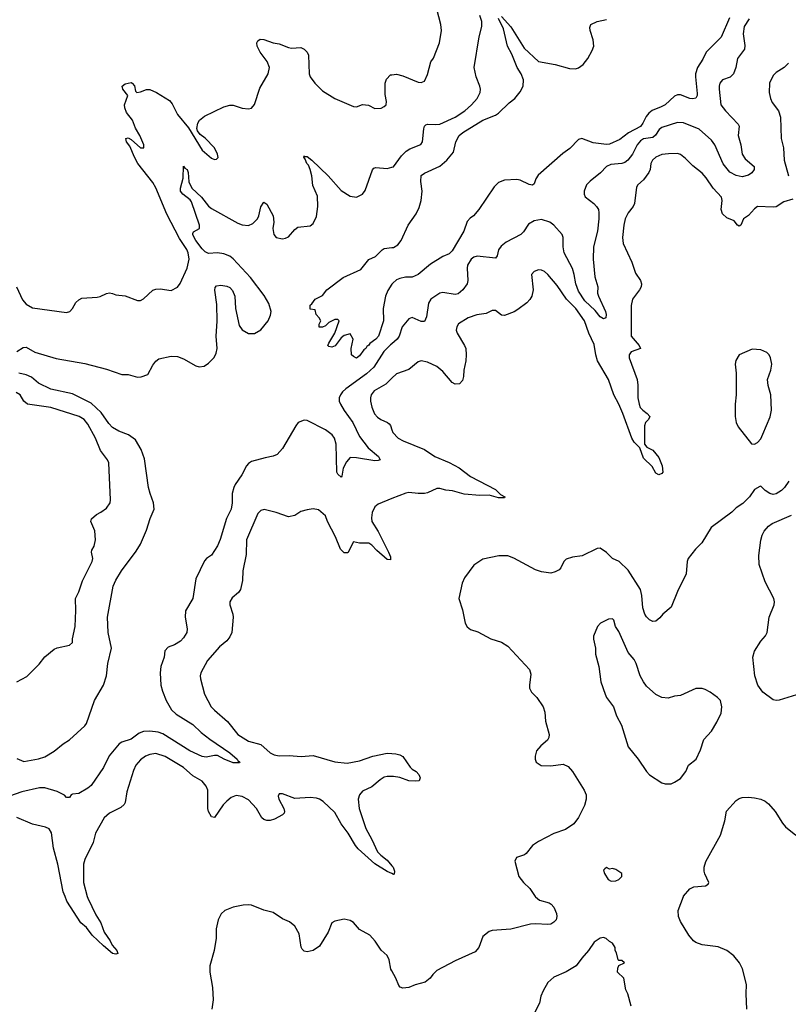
# Model space of a CAD drawing. Header units: inches. Extents: x 1473912 to 1647258, y 640388 to 773423.
# Tile 114 of 256: x 1517587 to 1522569, y 679302 to 685681. Entities that reach past the tile are written whole.
import ezdxf

# ---------------------------------------------------------------- set-up
doc = ezdxf.new("R2010")
doc.units = ezdxf.units.IN
doc.header["$MEASUREMENT"] = 0
for name, color, linetype in [('B5617', 7, 'Continuous'), ('B5618', 7, 'Continuous'), ('B5627', 7, 'Continuous'), ('B5628', 7, 'Continuous')]:
    doc.layers.add(name, color=color, linetype=linetype)

msp = doc.modelspace()

# ---------------------------------------------------------------- linework, layer by layer
at = {"layer": 'B5617', "color": 5}
for points, elevation in [([(1518025.6, 680000), (1518028.4, 679990), (1518081.6, 679881.6), (1518113.8, 679830), (1518134, 679770), (1518172.9, 679712.9), (1518185.9, 679685.8), (1518216.4, 679650), (1518222.8, 679630), (1518210, 679626.2), (1518189.7, 679630), (1518130, 679680.2), (1518058.1, 679750), (1518019.6, 679799.6), (1517982.7, 679830), (1517893.2, 679970), (1517881.5, 680000)], 780), ([(1520000, 679518.4), (1519993.7, 679530), (1519981.7, 679590), (1519970, 679618), (1519930, 679652.3), (1519891.3, 679710), (1519857.6, 679750), (1519790, 679787.3), (1519750, 679832), (1519730, 679844.5), (1519690, 679854), (1519630, 679839.5), (1519610.4, 679829.6), (1519586.5, 679770), (1519530, 679678.7), (1519490, 679649.4), (1519450, 679642), (1519430, 679646.6), (1519418.7, 679658.7), (1519412.6, 679672.6), (1519398, 679758), (1519370, 679807.3), (1519335.5, 679835.5), (1519290, 679854.7), (1519230, 679896.9), (1519170, 679912.6), (1519090, 679943.5), (1519070, 679945.7), (1519036.3, 679943.7), (1518971.3, 679930), (1518916, 679910), (1518892.8, 679887.2), (1518874, 679850), (1518860.7, 679790), (1518860.4, 679730), (1518847.6, 679650), (1518818.7, 679550), (1518820.3, 679510), (1518836.5, 679410), (1518840.4, 679330), (1518833.4, 679270)], 820)]:
    msp.add_lwpolyline(points, dxfattribs=dict(at, elevation=elevation))
at = {"layer": 'B5618', "color": 5}
for points, elevation in [([(1517566.4, 683950), (1517606, 683866), (1517630, 683838), (1517670, 683813.1), (1517890, 683784.2), (1517911.8, 683790), (1517929.6, 683810), (1517951, 683849), (1517970, 683866), (1517990, 683875.5), (1518090, 683882.8), (1518110, 683886.8), (1518150, 683907.7), (1518170, 683910.6), (1518190, 683907.7), (1518210, 683897.1), (1518270, 683892.4), (1518350, 683862), (1518370, 683862.4), (1518390, 683873), (1518450, 683928), (1518470, 683935.5), (1518497.5, 683937.5), (1518570, 683926.8), (1518610, 683946.8), (1518627.5, 683972.5), (1518673.1, 684070), (1518684.8, 684130), (1518678.7, 684170), (1518670, 684190.9), (1518622.9, 684262.9), (1518541.5, 684421.5), (1518470, 684592.2), (1518450, 684625.4), (1518352.9, 684750), (1518330.8, 684790), (1518302.3, 684862.2), (1518280.7, 684890), (1518275.3, 684910), (1518290, 684915.5), (1518310, 684904), (1518370, 684850.8), (1518392.7, 684850), (1518393, 684870), (1518366, 684930), (1518338.7, 684978.7), (1518317.7, 685030), (1518280.4, 685080.4), (1518268.6, 685108.6), (1518267.4, 685130), (1518287.8, 685190), (1518255.8, 685230), (1518251.1, 685250), (1518270, 685264.7), (1518310, 685273.6), (1518316.4, 685270), (1518331.8, 685251.8), (1518337.4, 685217.4), (1518347.3, 685210), (1518370, 685213.2), (1518410, 685227.9), (1518430, 685228.9), (1518474, 685210), (1518557.8, 685157.8), (1518575.9, 685135.9), (1518610, 685066.4), (1518680.7, 684980.7), (1518770, 684834.8), (1518830, 684782.8), (1518850, 684776), (1518862, 684778), (1518872.9, 684787.1), (1518869, 684810), (1518849.2, 684850), (1518790, 684912.3), (1518757.5, 684937.5), (1518740.1, 684960.1), (1518735.5, 684975.5), (1518741.6, 685010), (1518753.6, 685030), (1518784.4, 685055.6), (1518910, 685116.5), (1518950, 685126.9), (1518970, 685126.7), (1519030, 685107.1), (1519070, 685102.3), (1519090, 685108.5), (1519109.8, 685130.2), (1519144, 685236), (1519196.8, 685330), (1519207.1, 685370), (1519191.4, 685410), (1519146.9, 685470), (1519127.2, 685510), (1519125.3, 685530), (1519130, 685544), (1519145.9, 685554.1), (1519170, 685551.6), (1519230, 685531.6), (1519270, 685524.4), (1519330, 685500.9), (1519350, 685496.9), (1519410, 685499.5), (1519430.2, 685490.2), (1519450, 685470.4), (1519458.3, 685450), (1519464.4, 685330), (1519470, 685311.3), (1519500.5, 685270), (1519550, 685220.7), (1519630, 685170.6), (1519750, 685117.3), (1519770, 685116), (1519810, 685130.8), (1519847.1, 685127.1), (1519890, 685106), (1519930, 685107.3), (1519950, 685118), (1519962, 685130), (1519964, 685150), (1519956.5, 685196.5), (1519956, 685270), (1519964.1, 685295.9), (1519990, 685322.8), (1520000, 685323.9)], 780), ([(1517568.7, 683530), (1517610, 683556), (1517630, 683558.8), (1517686.5, 683526.5), (1517824.8, 683484.8), (1518010, 683453.8), (1518150, 683417.3), (1518250, 683382), (1518290, 683381.6), (1518350, 683364.2), (1518373.9, 683366.1), (1518418.3, 683381.7), (1518450, 683443), (1518470, 683467.7), (1518490, 683483.8), (1518570, 683500.3), (1518610, 683498), (1518650, 683482.8), (1518730, 683437.3), (1518750, 683431.7), (1518783.3, 683436.7), (1518810, 683454.4), (1518848.4, 683491.6), (1518860.6, 683519.4), (1518867, 683550), (1518861.6, 683630), (1518866.5, 683726.5), (1518864, 683836), (1518851.3, 683928.7), (1518853.4, 683946.6), (1518863.3, 683956.7), (1518890, 683961.7), (1518930, 683954.9), (1518950, 683944.6), (1518966.8, 683926.8), (1518980.7, 683890), (1518986, 683810), (1519010, 683700.5), (1519030, 683671.6), (1519070, 683646.9), (1519110, 683646.9), (1519150, 683671.6), (1519198.7, 683730), (1519213.8, 683766.2), (1519216.8, 683790), (1519201.9, 683841.9), (1519172.9, 683892.9), (1519083, 684010), (1518970, 684131), (1518948.3, 684148.3), (1518910, 684163.5), (1518870, 684169.8), (1518810, 684166.4), (1518790, 684176.5), (1518770, 684196.2), (1518728.7, 684250), (1518710, 684287.3), (1518710, 684296), (1518714.7, 684305.3), (1518752.9, 684327.1), (1518753.5, 684350), (1518700.6, 684500.6), (1518693, 684513), (1518644.8, 684550), (1518628.7, 684570), (1518629.8, 684590), (1518646.7, 684653.3), (1518649, 684731), (1518658.4, 684718.4), (1518672.7, 684710), (1518679, 684690), (1518684.5, 684630), (1518703.5, 684590), (1518766.6, 684530), (1518810, 684472.2), (1518830, 684456.5), (1519002.2, 684362.2), (1519030, 684352.4), (1519070, 684348.4), (1519099, 684361), (1519127.6, 684390), (1519137.2, 684410), (1519151.1, 684468.9), (1519170, 684499.1), (1519190, 684484.9), (1519229.1, 684410), (1519234.6, 684370), (1519228.9, 684328.9), (1519233.4, 684290), (1519250.5, 684270.5), (1519290, 684261.6), (1519310, 684264.9), (1519330, 684274.8), (1519370, 684321), (1519390, 684336), (1519470, 684346), (1519490, 684361), (1519510, 684404.7), (1519518.7, 684470), (1519517.8, 684537.8), (1519487.5, 684607.5), (1519480.8, 684670), (1519471, 684711), (1519459.2, 684739.2), (1519448.7, 684750), (1519438, 684778), (1519428, 684790), (1519430, 684798), (1519434, 684794), (1519450, 684794), (1519480.4, 684770), (1519585.7, 684670), (1519670, 684574.4), (1519730, 684536.3), (1519770, 684530.7), (1519809.6, 684550.4), (1519826.2, 684573.8), (1519873, 684707), (1519881.7, 684718.3), (1519896.2, 684723.8), (1519970, 684717.1), (1520000, 684725.1)], 760), ([(1520000, 683966.3), (1519973.4, 683926.6), (1519958, 683890), (1519942, 683810), (1519944.9, 683730), (1519912.6, 683630), (1519895.8, 683610), (1519856.5, 683583.5), (1519850, 683572.7), (1519836.2, 683563.8), (1519830, 683549.6), (1519818.4, 683541.6), (1519790, 683502), (1519770, 683488), (1519750, 683498), (1519738, 683510), (1519735.3, 683550), (1519748, 683610), (1519730, 683646), (1519690, 683634), (1519670, 683619.3), (1519631.8, 683568.2), (1519610, 683558.4), (1519590, 683562.7), (1519585.1, 683570), (1519590, 683584.7), (1519629.2, 683650), (1519658, 683730), (1519650, 683738), (1519630, 683738), (1519590, 683718), (1519570, 683698), (1519550, 683688), (1519528.4, 683688.4), (1519527.3, 683707.3), (1519538, 683730), (1519528.4, 683748.4), (1519508, 683770), (1519502, 683802), (1519470, 683806), (1519469.3, 683809.3), (1519470, 683832), (1519480.4, 683839.6), (1519502, 683870), (1519550, 683894.8), (1519579, 683930), (1519684.5, 684010), (1519797.6, 684062.4), (1519850, 684127.3), (1519893.3, 684146.7), (1519936.2, 684190), (1519950, 684197.8), (1520000, 684204)], 740), ([(1520000, 683581.6), (1519990, 683573.3), (1519948.1, 683530), (1519883.1, 683430), (1519834.2, 683385.8), (1519701.2, 683290), (1519679.1, 683270), (1519665.5, 683250), (1519658.4, 683230), (1519657.7, 683210), (1519666, 683190), (1519690, 683148.1), (1519746.3, 683070), (1519790, 682979.5), (1519846, 682906), (1519912.2, 682850), (1519924, 682830), (1519910, 682824), (1519890, 682823.5), (1519770, 682843.2), (1519730, 682843.7), (1519704.4, 682815.6), (1519684, 682776), (1519675.9, 682724.1), (1519670, 682717), (1519650, 682735.6), (1519643.7, 682750), (1519638.1, 682930), (1519628.7, 682970), (1519612.2, 682992.2), (1519570, 683023.9), (1519450, 683083.2), (1519430, 683086.7), (1519392.9, 683070), (1519376.1, 683050), (1519290, 682903.5), (1519255.8, 682864.2), (1519230, 682852), (1519177.6, 682842.4), (1519090, 682817.3), (1519070, 682804.8), (1519058.2, 682790), (1519027.9, 682732.1), (1518983.2, 682670), (1518975.5, 682650), (1518965.2, 682610), (1518964.1, 682550), (1518958.2, 682510), (1518927.5, 682450), (1518886.8, 682313.2), (1518870, 682272.7), (1518830, 682212.3), (1518797.3, 682190), (1518784.9, 682175.1), (1518730, 682059), (1518710.2, 681929.8), (1518662.4, 681850), (1518660.3, 681810), (1518673.7, 681733.7), (1518670.2, 681709.8), (1518650, 681675.1), (1518630, 681654), (1518590.5, 681630), (1518550, 681615), (1518528, 681592), (1518523.5, 681550), (1518502.7, 681490), (1518498.3, 681450), (1518502.5, 681370), (1518511.9, 681330), (1518536.3, 681270), (1518572.2, 681210), (1518602.3, 681182.3), (1518710, 681114.3), (1518762.6, 681062.6), (1518819.1, 681019.1), (1518948.8, 680930), (1518996.3, 680890), (1519000.4, 680880.4), (1519014.8, 680870), (1519013, 680867), (1518970, 680867.2), (1518912.3, 680890), (1518870, 680913), (1518850, 680914), (1518796.1, 680903.9), (1518770, 680907.1), (1518690, 680944.6), (1518514.9, 681054.9), (1518484.3, 681064.3), (1518431.6, 681071.6), (1518390, 681069.9), (1518362.5, 681057.5), (1518310, 681019.9), (1518250, 681000.7), (1518231.3, 680988.7), (1518168.4, 680911.7), (1518130, 680836.2), (1518050, 680719.5), (1518030, 680701.3), (1517970, 680666.6), (1517930, 680662.7), (1517921.6, 680658.4), (1517910, 680642), (1517890, 680642), (1517877.1, 680657.1), (1517830, 680680.5), (1517750, 680703.5), (1517715.9, 680704.1), (1517602.1, 680677.9), (1517520.7, 680650)], 760), ([(1517570, 680893.4), (1517614.3, 680874.3), (1517710, 680892.5), (1517750, 680905.6), (1517810, 680940.8), (1517870, 680989.4), (1517910, 681014.7), (1518010, 681106), (1518019.8, 681120.2), (1518072, 681270), (1518131.3, 681370), (1518150.6, 681430), (1518157.9, 681510), (1518181.6, 681610), (1518160.3, 681710), (1518156.4, 681810), (1518194, 682010), (1518209.7, 682050), (1518247.1, 682110), (1518342.6, 682237.4), (1518370, 682283.1), (1518410, 682372.7), (1518432.7, 682450), (1518459.6, 682510), (1518454.3, 682550), (1518432.1, 682610), (1518422.7, 682650), (1518395.9, 682835.9), (1518375.7, 682895.7), (1518338, 682958), (1518292.1, 682992.1), (1518230, 683014), (1518190, 683038.5), (1518165.1, 683065.1), (1518115.2, 683135.2), (1518050, 683196.2), (1517930, 683257.1), (1517790, 683287.5), (1517710, 683325.7), (1517664.4, 683364.4), (1517630, 683379.4), (1517582, 683390)], 760), ([(1520000, 683357.6), (1519960.6, 683319.4), (1519884.3, 683275.7), (1519866, 683250), (1519861.7, 683230), (1519860.9, 683210), (1519870, 683171), (1519887.9, 683127.9), (1519906.3, 683106.3), (1519928.4, 683090), (1519972, 683072), (1519982.8, 683062.8), (1519991.1, 683051.1), (1520000, 683024)], 780), ([(1517570, 681391.3), (1517634.2, 681425.8), (1517714.4, 681505.6), (1517750, 681552.9), (1517810, 681601.7), (1517830, 681611.6), (1517911.1, 681628.9), (1517930, 681646), (1517929.5, 681670), (1517947.1, 681750), (1517952.1, 681852.1), (1517949.8, 681930), (1517970, 681973.4), (1517994.5, 682045.5), (1518056.8, 682170), (1518060.8, 682190), (1518053.5, 682230), (1518055.6, 682244.4), (1518069.8, 682270.2), (1518079.8, 682310), (1518075.1, 682370), (1518049.5, 682430), (1518052, 682448), (1518084.2, 682475.8), (1518113.2, 682490), (1518150, 682516.3), (1518174.5, 682550), (1518176.2, 682570), (1518165.1, 682810), (1518155.6, 682830), (1518110.7, 682890.7), (1518079.8, 682970), (1518030, 683059.8), (1518005.6, 683090), (1517973, 683110), (1517790, 683169), (1517638.4, 683190), (1517614.5, 683210), (1517590, 683251.2), (1517565.5, 683265.5)], 780), ([(1520000, 682577.7), (1519910, 682542.7), (1519890, 682524), (1519872.4, 682487.6), (1519867.3, 682452.7), (1519870.3, 682430), (1519910, 682364.9), (1519977.9, 682230), (1519990, 682200.7), (1519990, 682180.9), (1519970, 682183.5), (1519901.8, 682241.8), (1519870, 682277.1), (1519850, 682288.9), (1519790, 682288.5), (1519750, 682297), (1519713.5, 682226.5), (1519690, 682227.3), (1519667.1, 682250), (1519634.7, 682330), (1519582.6, 682430), (1519570, 682467), (1519524.9, 682504.9), (1519490, 682511.6), (1519450, 682506), (1519410, 682494), (1519370, 682469.6), (1519330, 682460.5), (1519250, 682488.3), (1519172.7, 682507.3), (1519150, 682502), (1519130, 682481.2), (1519058, 682310), (1519054.8, 682214.8), (1519034, 682110), (1519031.8, 682048.2), (1519018.9, 681990), (1519006.4, 681970), (1518964.6, 681935.4), (1518950.3, 681910), (1518950.3, 681890), (1518968.9, 681830), (1518970.2, 681810.2), (1518961.6, 681710), (1518950, 681683), (1518930, 681657.4), (1518883.4, 681616.6), (1518804.9, 681530), (1518761.6, 681450), (1518757.1, 681430), (1518759.3, 681410), (1518785.3, 681310), (1518828.9, 681230), (1518850, 681206.3), (1518933.9, 681133.9), (1519000.3, 681050), (1519070, 681007.5), (1519150, 680984.2), (1519210, 680930.2), (1519237.4, 680917.5), (1519270, 680910.7), (1519333.7, 680913.7), (1519412.2, 680907.8), (1519490, 680914.3), (1519630, 680871.6), (1519710, 680864.4), (1519790, 680879.8), (1519876, 680910), (1519970, 680928), (1520000, 680926.1)], 780), ([(1520000, 680148.3), (1519970, 680162.4), (1519890, 680212.3), (1519781.3, 680310), (1519763.6, 680330), (1519716, 680410), (1519670.8, 680470), (1519630, 680544.4), (1519555.2, 680615.2), (1519530.5, 680630.5), (1519510, 680638), (1519470, 680642), (1519370, 680634.8), (1519290, 680665.1), (1519270, 680665.2), (1519262.4, 680650), (1519266, 680630), (1519298.9, 680570), (1519304.2, 680550), (1519300.5, 680539.5), (1519291.7, 680528.3), (1519238.5, 680501.6), (1519210, 680492.9), (1519190, 680492.3), (1519170, 680499.2), (1519157.5, 680510), (1519121.4, 680570), (1519070, 680627.2), (1519030, 680649), (1518990, 680654.6), (1518958.3, 680641.7), (1518930, 680618.3), (1518906.7, 680593.3), (1518850, 680512.3), (1518830, 680516), (1518811.3, 680550), (1518806.6, 680570), (1518807, 680690), (1518796, 680716), (1518770, 680747.1), (1518710, 680782.6), (1518650, 680836.1), (1518530, 680906.6), (1518470, 680926.2), (1518430, 680921), (1518403.8, 680910), (1518370, 680885.1), (1518339.6, 680850), (1518324, 680816), (1518282.7, 680677.3), (1518271.4, 680610), (1518264.5, 680595.5), (1518242.7, 680577.3), (1518170, 680539.8), (1518135.8, 680510), (1518079.5, 680410), (1518063.7, 680350), (1518010, 680240.7), (1518000.2, 680210), (1518000.2, 680090), (1518025.6, 680000)], 780), ([(1520000, 680777.4), (1519970, 680777.3), (1519950, 680772.7), (1519923.8, 680756.2), (1519870, 680709.8), (1519810, 680682.4), (1519790, 680658), (1519780.7, 680630), (1519786.7, 680570), (1519830, 680441.6), (1519870.3, 680370), (1519906.2, 680290), (1519926.9, 680266.9), (1519970, 680236), (1520000, 680198.6)], 780), ([(1517881.5, 680000), (1517869.9, 680030), (1517835, 680210), (1517807.6, 680312.4), (1517792.9, 680412.9), (1517778.2, 680438.2), (1517755.3, 680450), (1517670, 680469.7), (1517570, 680512.2)], 780)]:
    msp.add_lwpolyline(points, dxfattribs=dict(at, elevation=elevation))
at = {"layer": 'B5627', "color": 5}
for points, elevation in [([(1520928.4, 680000), (1520930, 679997.6), (1520957, 679977), (1521018.8, 679958.8), (1521032.4, 679950), (1521048.5, 679930), (1521065.7, 679890), (1521067.7, 679870), (1521064, 679850), (1521050, 679832.8), (1521030, 679821.6), (1521010, 679818.5), (1520930, 679824), (1520898.2, 679821.8), (1520770, 679789.5), (1520650, 679779.3), (1520630, 679774), (1520590, 679741.2), (1520563.1, 679670), (1520538.2, 679641.8), (1520410, 679584), (1520290, 679519.7), (1520264.5, 679495.5), (1520248.5, 679470), (1520215.2, 679444.8), (1520150, 679427.2), (1520110, 679409.8), (1520070, 679406), (1520052.3, 679412.3), (1520043.5, 679423.5), (1520026.2, 679470), (1520000, 679518.4)], 820), ([(1522299.7, 679270), (1522294.7, 679370), (1522297.3, 679430), (1522271.4, 679531.4), (1522252.6, 679570), (1522216.6, 679616.6), (1522170, 679651.2), (1522113.5, 679673.5), (1522010, 679686.3), (1521970, 679702), (1521953.8, 679713.8), (1521923, 679750), (1521870, 679838.7), (1521857.7, 679870), (1521855.7, 679910), (1521889.3, 680000)], 820), ([(1521549.2, 679290), (1521529, 679370), (1521516.5, 679396.5), (1521502, 679470), (1521462, 679510), (1521463.1, 679536.9), (1521470, 679554), (1521506, 679570), (1521490, 679586), (1521470, 679586), (1521466, 679590), (1521454.6, 679634.6), (1521446, 679650), (1521446, 679670), (1521430, 679698), (1521410, 679708), (1521388.9, 679728.9), (1521370, 679734), (1521350, 679729.2), (1521310, 679705.2), (1521274.8, 679650), (1521230, 679601.2), (1521194, 679550), (1521128.7, 679511.3), (1521050, 679478), (1521010, 679444), (1520979.1, 679390), (1520965.1, 679354.9), (1520955.5, 679310), (1520924.9, 679250)], 840)]:
    msp.add_lwpolyline(points, dxfattribs=dict(at, elevation=elevation))
at = {"layer": 'B5628', "color": 5}
for points, elevation in [([(1520000, 685323.9), (1520030, 685327.3), (1520070, 685318), (1520170, 685276.3), (1520190, 685274), (1520210, 685282.8), (1520230, 685324.7), (1520251.9, 685408.1), (1520270, 685431.3), (1520308, 685530), (1520321.3, 685610), (1520317.4, 685650), (1520280.4, 685790), (1520255.1, 685830), (1520206.2, 685886.2), (1520130, 686038.9), (1520077.6, 686110), (1520050, 686161.6), (1520030, 686181.7), (1520000, 686189.3)], 780), ([(1520000, 684725.1), (1520010, 684727.7), (1520061.6, 684798.4), (1520091.5, 684828.5), (1520116, 684844), (1520188, 684872), (1520199, 684890), (1520205.6, 684974.4), (1520210, 684990.4), (1520220.5, 684999.5), (1520230, 685004.9), (1520281.5, 685001.5), (1520310, 685004.6), (1520409.9, 685050.1), (1520472, 685090), (1520516.4, 685130), (1520552, 685170), (1520572.1, 685210), (1520573.3, 685230), (1520569.7, 685250), (1520545.4, 685310), (1520532.8, 685370), (1520565.3, 685570), (1520582.7, 685637.3), (1520582.3, 685670), (1520570, 685707.6)], 760), ([(1522188.3, 685691.7), (1522132.9, 685567.1), (1522035.5, 685470), (1522015.2, 685424.8), (1521980.9, 685370), (1521967.7, 685330), (1521966.5, 685310), (1521977.6, 685202.4), (1521977.7, 685190), (1521970, 685172.3), (1521950, 685166.9), (1521930, 685169.8), (1521870, 685193.8), (1521850, 685193.7), (1521830, 685186), (1521770, 685129.9), (1521744.9, 685115.1), (1521687.2, 685092.8), (1521664.2, 685075.8), (1521646.6, 685053.4), (1521626.3, 685010), (1521610, 684988), (1521533.1, 684946.9), (1521475.9, 684904.1), (1521410, 684875.1), (1521390, 684872), (1521303.7, 684883.7), (1521230, 684909.9), (1521210, 684905), (1521152.9, 684847.1), (1521106.6, 684813.4), (1520947.4, 684672.6), (1520932.7, 684650), (1520922, 684618), (1520910.4, 684609.6), (1520890, 684613), (1520830, 684640.4), (1520810, 684644.7), (1520730, 684642), (1520690, 684626.2), (1520663.1, 684596.9), (1520563, 684450), (1520528.9, 684410), (1520506.1, 684393.9), (1520487.5, 684372.5), (1520465.5, 684310), (1520390, 684183.1), (1520370, 684164.4), (1520330, 684146.6), (1520250, 684096.9), (1520170, 684029.8), (1520130, 684013.6), (1520087.5, 684012.5), (1520050, 684003.7), (1520030, 683995.1), (1520005.5, 683974.5), (1520000, 683966.3)], 740), ([(1520000, 684204), (1520010, 684205.3), (1520038.3, 684221.7), (1520059.8, 684250), (1520105.7, 684350), (1520157.3, 684422.7), (1520177.1, 684462.9), (1520189.3, 684510), (1520196.5, 684570), (1520187.4, 684632.6), (1520190, 684670.4), (1520210, 684686.7), (1520310, 684732.7), (1520355.6, 684770), (1520398, 684822), (1520413.5, 684890), (1520436, 684930), (1520460.4, 684950), (1520590, 685029.4), (1520670, 685062.7), (1520690, 685075.4), (1520758.7, 685141.3), (1520796.9, 685170), (1520830, 685212.7), (1520850.8, 685250), (1520851.7, 685291.7), (1520836.5, 685330), (1520811.6, 685370), (1520777.5, 685457.5), (1520747.9, 685510), (1520721.8, 685621.8), (1520690, 685689.3)], 740), ([(1522314.2, 685685.8), (1522283.1, 685636.9), (1522276.8, 685590), (1522286.6, 685513.4), (1522283.8, 685490), (1522239.1, 685430), (1522228.4, 685370), (1522214.4, 685330), (1522191, 685309), (1522142.4, 685290), (1522125.3, 685270), (1522119.5, 685250), (1522120.3, 685230), (1522132.2, 685130), (1522160.7, 685090), (1522243.6, 685003.6), (1522249.2, 684990), (1522242.9, 684930), (1522261.8, 684870), (1522269.2, 684810), (1522290, 684778.3), (1522348.4, 684730), (1522347, 684710), (1522332.2, 684687.8), (1522310, 684672.5), (1522270, 684662.4), (1522230, 684671.4), (1522190, 684692.7), (1522147, 684747), (1522093.4, 684870), (1522070, 684900.2), (1521990, 684971.3), (1521890, 685011.5), (1521850, 685015.5), (1521750, 684982.2), (1521731.4, 684968.6), (1521707.9, 684932.1), (1521690, 684918.3), (1521630, 684909.2), (1521610, 684896.5), (1521590.1, 684870), (1521559.6, 684810), (1521529.7, 684770.3), (1521510, 684755.3), (1521490, 684748.5), (1521418.4, 684741.6), (1521390.5, 684730), (1521351.3, 684688.7), (1521284.8, 684635.2), (1521260.5, 684610), (1521246.7, 684570), (1521246.4, 684550), (1521252.2, 684532.2), (1521309, 684489), (1521326, 684470), (1521337.6, 684450), (1521341.7, 684430), (1521341.6, 684390), (1521332.2, 684310), (1521305.4, 684210), (1521303.9, 684130), (1521315.4, 684015.4), (1521334.9, 683950), (1521332.6, 683910), (1521337.5, 683890), (1521383.2, 683790), (1521388.5, 683770), (1521386.8, 683750), (1521370, 683742.4), (1521350, 683755.4), (1521316.6, 683796.6), (1521250, 683859.6), (1521210, 683921.5), (1521190.8, 683970), (1521181.8, 684030), (1521170, 684069.8), (1521115.8, 684170), (1521109.9, 684209.9), (1521110.4, 684270), (1521102, 684290), (1521050, 684350.4), (1521023.8, 684370), (1520970, 684385.7), (1520921.7, 684378.3), (1520884.7, 684355.3), (1520852.7, 684307.3), (1520834.4, 684290), (1520739.8, 684240.2), (1520707.4, 684212.6), (1520691.1, 684188.9), (1520682.6, 684150), (1520670, 684136.3), (1520551.7, 684148.3), (1520530, 684141.6), (1520513.4, 684130), (1520490.4, 684090), (1520487, 684070), (1520491.5, 683990), (1520487.2, 683970), (1520460.3, 683930), (1520430, 683905.3), (1520410, 683899.3), (1520330, 683913.7), (1520310, 683909.8), (1520251.8, 683870), (1520236.6, 683843.4), (1520224.1, 683755.9), (1520210, 683724.5), (1520190, 683724.7), (1520130, 683750.7), (1520110, 683743.1), (1520066, 683690), (1520045.8, 683630), (1520034.2, 683610), (1520000, 683581.6)], 760), ([(1520710, 685700.7), (1520770, 685634), (1520856.4, 685496.4), (1520950, 685410.6), (1521058, 685390), (1521150, 685364.6), (1521190, 685363.1), (1521210, 685368.7), (1521238.4, 685390), (1521269.6, 685430), (1521298, 685482), (1521307.8, 685510), (1521304.7, 685550), (1521283.6, 685610), (1521282, 685630), (1521289.7, 685650.3), (1521329, 685670), (1521390, 685681.6)], 740), ([(1522570, 685399), (1522541, 685370), (1522490, 685339.3), (1522470, 685319.3), (1522447.6, 685270), (1522444, 685210), (1522452.2, 685170), (1522464, 685144), (1522504.9, 685090), (1522518, 685050), (1522521.6, 684910), (1522537.6, 684850), (1522541.3, 684770), (1522569.1, 684670)], 780), ([(1522597.5, 684517.5), (1522539.4, 684500.6), (1522490, 684468.5), (1522470, 684465.1), (1522370, 684469.6), (1522350, 684455.1), (1522310, 684411.5), (1522279.1, 684390), (1522261, 684350), (1522250, 684343.7), (1522239, 684350), (1522217.1, 684377.1), (1522170, 684398), (1522142.8, 684422.8), (1522133.8, 684450), (1522140.7, 684510), (1522136.1, 684530), (1522082, 684590), (1522036.4, 684656.4), (1522010, 684686.3), (1521950, 684733), (1521902.4, 684782.4), (1521870, 684807.4), (1521850, 684813.3), (1521792.5, 684812.5), (1521750, 684806.4), (1521730, 684798.8), (1521710.7, 684789.3), (1521687.7, 684770), (1521678.6, 684750), (1521673.8, 684710), (1521665.2, 684690), (1521630, 684643.1), (1521593.1, 684610), (1521584.3, 684595.7), (1521571.1, 684490), (1521563, 684470), (1521531.6, 684428.4), (1521511.9, 684390), (1521502.6, 684350), (1521494.7, 684270), (1521499.1, 684230), (1521554.9, 684110), (1521579, 684039), (1521610.4, 683990), (1521617, 683970), (1521614.9, 683950), (1521604.7, 683930), (1521558.4, 683870), (1521549.4, 683830), (1521551.2, 683630), (1521602.2, 683570), (1521610.3, 683550), (1521550, 683528.3), (1521537.2, 683510), (1521536.3, 683490), (1521588.4, 683350), (1521593.6, 683313.6), (1521594.5, 683230), (1521601.4, 683190), (1521609.2, 683169.2), (1521625, 683150), (1521653.1, 683130), (1521671.2, 683110), (1521663.6, 683090), (1521643.2, 683070), (1521635.9, 683050), (1521636.9, 682930), (1521651.5, 682911.5), (1521690, 682891), (1521730, 682845.3), (1521750.2, 682789.8), (1521756, 682750), (1521750, 682741.6), (1521730, 682731.6), (1521710, 682743.6), (1521685.5, 682785.5), (1521630, 682840.3), (1521607.1, 682907.1), (1521570, 682944.5), (1521554.9, 682970), (1521496.2, 683130), (1521470.5, 683190.4), (1521438, 683250), (1521402.6, 683350), (1521332.9, 683470), (1521321, 683510), (1521310, 683576.4), (1521276.7, 683650), (1521248.8, 683728.8), (1521190.6, 683810), (1521130.4, 683870.4), (1521070, 683959.6), (1521009.6, 684030), (1520989.2, 684050), (1520970, 684058.7), (1520950, 684059.7), (1520920.7, 684050), (1520904.4, 684030), (1520914.6, 683930), (1520906.4, 683890), (1520893, 683867), (1520873.1, 683846.9), (1520816.3, 683803.7), (1520791.4, 683788.6), (1520730, 683763.9), (1520710, 683765.6), (1520670, 683796.3), (1520650, 683795.8), (1520610, 683778.2), (1520550, 683768), (1520493, 683750), (1520430.3, 683709.7), (1520419.5, 683690), (1520416.9, 683670), (1520423.6, 683650), (1520470.7, 683570.7), (1520478, 683550), (1520481.4, 683510), (1520479.8, 683470), (1520465.4, 683410), (1520464.6, 683370), (1520456.3, 683343.7), (1520437.8, 683322.2), (1520410, 683318.8), (1520390, 683330.7), (1520330, 683401.6), (1520290, 683433.6), (1520230, 683462), (1520190, 683469.7), (1520170, 683465.1), (1520110, 683414), (1520030, 683386.6), (1520000, 683357.6)], 780), ([(1520000, 683024), (1520005.9, 683005.9), (1520039.5, 682970), (1520071.6, 682951.6), (1520210, 682895.6), (1520278.9, 682850), (1520370, 682811.3), (1520436.4, 682776.4), (1520510, 682721.5), (1520670, 682636.4), (1520704.2, 682604.2), (1520732.2, 682590), (1520730, 682582), (1520690, 682583.8), (1520630, 682599.3), (1520570, 682597.6), (1520467.5, 682607.5), (1520391.8, 682628.2), (1520350, 682632.6), (1520310, 682644), (1520290, 682642.9), (1520230, 682616), (1520210, 682611.4), (1520170.7, 682610.7), (1520110, 682617.4), (1520090, 682612.7), (1520000, 682577.7)], 780), ([(1522571.3, 682690), (1522544.7, 682650), (1522524.7, 682630), (1522490, 682608.7), (1522470, 682604), (1522448, 682610), (1522418, 682630), (1522390, 682658), (1522383.6, 682656.4), (1522350, 682638), (1522318, 682590), (1522274.4, 682545.6), (1522230, 682519), (1522202.8, 682490), (1522068, 682390), (1522008.9, 682291.1), (1521967.7, 682250), (1521919.1, 682190), (1521913, 682170), (1521906, 682090), (1521850, 681977.2), (1521810, 681874.5), (1521755.5, 681830), (1521735.3, 681804.7), (1521710, 681784.2), (1521690, 681782.2), (1521670, 681792.7), (1521650, 681811.6), (1521639.4, 681830), (1521625.6, 681870), (1521619.9, 681950), (1521610, 681989.6), (1521530, 682113.3), (1521472, 682170), (1521429.7, 682189.7), (1521390, 682229.4), (1521350, 682256), (1521330, 682255.1), (1521232.1, 682207.9), (1521170, 682198.4), (1521130, 682186.6), (1521113.4, 682170), (1521094.4, 682130), (1521082.7, 682117.2), (1521057.5, 682102.5), (1521030, 682095.8), (1520970, 682102.6), (1520930, 682115.8), (1520790, 682192), (1520750, 682207.3), (1520692.5, 682207.5), (1520590, 682186.6), (1520530, 682146), (1520470, 682065.2), (1520454.9, 682030), (1520434, 681930), (1520456.9, 681856.9), (1520474, 681770), (1520487.3, 681747.3), (1520510, 681730.4), (1520555.6, 681715.6), (1520641, 681670), (1520710, 681647.2), (1520750, 681622.3), (1520892.2, 681470), (1520900.3, 681440.3), (1520890.3, 681370), (1520892, 681350), (1520904.5, 681324.5), (1520938, 681290), (1520979.1, 681230), (1520990, 681194), (1520995.9, 681135.9), (1521018.8, 681050), (1521016, 681030), (1521007.1, 681012.9), (1520963.8, 680976.2), (1520937.1, 680942.9), (1520927.7, 680910), (1520927.7, 680890), (1520934, 680870), (1520968, 680848), (1521030, 680845.8), (1521110, 680856.5), (1521141.5, 680841.5), (1521171, 680811), (1521246.5, 680690), (1521258.6, 680658.6), (1521259.6, 680630), (1521247.1, 680590), (1521208.4, 680511.6), (1521178.6, 680470), (1521125, 680435), (1521050, 680408.7), (1520950, 680356.2), (1520910.6, 680330), (1520870, 680279), (1520858, 680270), (1520807.5, 680252.5), (1520796, 680230), (1520823, 680130), (1520852.7, 680090), (1520892.8, 680052.8), (1520928.4, 680000)], 820), ([(1522650, 681315.6), (1522510, 681271.3), (1522490, 681269.6), (1522470, 681274), (1522403.5, 681323.5), (1522370.5, 681370), (1522351.7, 681430), (1522338, 681550), (1522349.9, 681590.1), (1522390, 681654), (1522421.3, 681690), (1522431.2, 681710), (1522444.4, 681810), (1522477.6, 681890), (1522479.6, 681910), (1522475.6, 681930), (1522418.3, 682038.3), (1522380.3, 682150), (1522377.8, 682210), (1522390.8, 682309.2), (1522399, 682341), (1522412.7, 682367.3), (1522440.6, 682399.4), (1522463.1, 682416.9), (1522590, 682470.4)], 820), ([(1520000, 680926.1), (1520024.5, 680924.5), (1520050, 680918.9), (1520070, 680906.7), (1520117.6, 680837.6), (1520130, 680824.9), (1520156.3, 680810), (1520174.4, 680790), (1520183, 680770), (1520176, 680750), (1520153.6, 680746.4), (1520110.2, 680749.8), (1520050.6, 680770.5), (1520010, 680777.5), (1520000, 680777.4)], 780), ([(1521889.3, 680000), (1521890, 680002), (1521930, 680050.6), (1521956.2, 680063.8), (1522031.3, 680068.7), (1522050, 680081), (1522054, 680090), (1522027.6, 680147.6), (1522024.4, 680164.4), (1522024.2, 680190), (1522033.8, 680226.2), (1522130, 680398), (1522157, 680490), (1522167.1, 680552.9), (1522230, 680622.6), (1522250, 680635.3), (1522270, 680640.9), (1522310, 680644), (1522350, 680638.6), (1522390.2, 680630.2), (1522418.2, 680618.2), (1522440.4, 680600.4), (1522484.4, 680550), (1522530, 680474.8), (1522550, 680450.7), (1522618.4, 680398.4)], 820), ([(1520000, 680198.6), (1520006.9, 680190), (1520016.5, 680163.5), (1520014.9, 680145.1), (1520010, 680143.6), (1520000, 680148.3)], 780)]:
    msp.add_lwpolyline(points, dxfattribs=dict(at, elevation=elevation))
for points, elevation in [([(1522334, 683546), (1522250, 683508.7), (1522228.1, 683471.9), (1522224.9, 683450), (1522230.7, 683390), (1522230.5, 683250), (1522223.8, 683190), (1522223.8, 683110), (1522230.5, 683070), (1522242.8, 683042.8), (1522330, 682932), (1522350, 682931.3), (1522370, 682942), (1522390, 682964.7), (1522404.1, 682995.9), (1522451.5, 683108.5), (1522459.5, 683150), (1522455.6, 683250), (1522438.4, 683310), (1522434.5, 683350), (1522454.5, 683410), (1522460.9, 683450), (1522454, 683490), (1522443.7, 683510), (1522430, 683523.7), (1522390, 683542.9)], 820), ([(1521430, 681798), (1521403.5, 681796.5), (1521352, 681770), (1521331.3, 681750), (1521307.1, 681687.1), (1521307.1, 681667.1), (1521318.8, 681610), (1521319.1, 681570), (1521341, 681490), (1521354, 681390), (1521381.6, 681310), (1521390.5, 681290), (1521434.9, 681230), (1521454.9, 681170), (1521488.2, 681110), (1521530.5, 680970), (1521596.3, 680890), (1521650.6, 680810), (1521670, 680787.7), (1521750, 680736), (1521770, 680731), (1521808.9, 680731.1), (1521830, 680741), (1521870, 680764.7), (1521904, 680810), (1521922, 680850), (1521971.8, 680890), (1521999.6, 680950), (1522022, 681018), (1522070, 681071.3), (1522105.2, 681130), (1522132.5, 681187.5), (1522137.2, 681230), (1522129.1, 681269.1), (1522110, 681288.7), (1522063.1, 681323.1), (1522030, 681342), (1522010, 681348), (1521970, 681348), (1521870, 681302), (1521830, 681297.2), (1521790, 681286), (1521750, 681289.4), (1521710, 681309.4), (1521650, 681362.7), (1521629.6, 681390), (1521609.6, 681430), (1521583.6, 681510), (1521570, 681536), (1521530, 681582), (1521470, 681718), (1521448.7, 681750), (1521438, 681790)], 840), ([(1521390, 680188), (1521379.6, 680180.4), (1521372, 680170), (1521378, 680150), (1521402, 680110), (1521419.6, 680099.6), (1521450, 680101), (1521470, 680111.3), (1521488.7, 680130), (1521488.7, 680150), (1521450, 680175.3), (1521430, 680182), (1521410, 680178)], 840)]:
    msp.add_lwpolyline(points, close=True, dxfattribs=dict(at, elevation=elevation))

doc.saveas('drawing.dxf')
